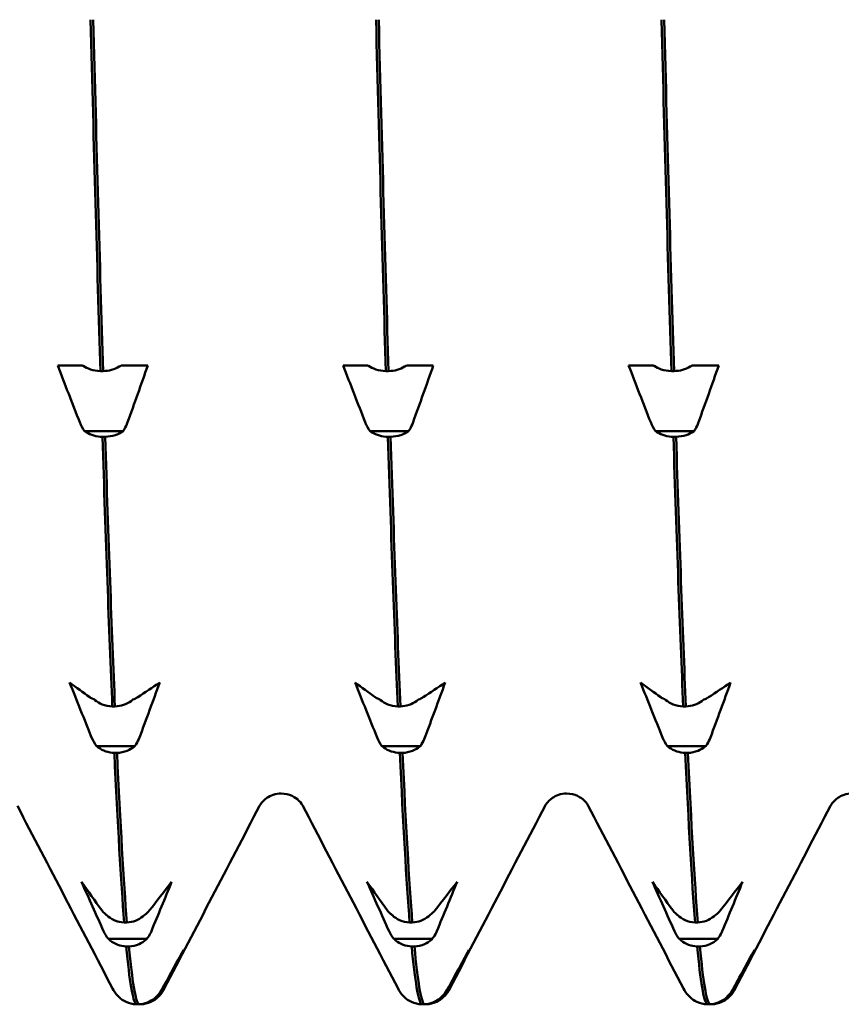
# Model space of a CAD drawing. Header units: millimetres. Extents: x 41 to 192, y 95 to 246.
# Tile 14 of 22: x 116.94 to 122.17, y 190.38 to 196.64. Entities that reach past the tile are written whole.
import ezdxf

# ---------------------------------------------------------------- set-up
doc = ezdxf.new("R2010")
doc.units = ezdxf.units.MM
doc.layers.add('Видимый контур (ГОСТ)', color=7, linetype='Continuous', lineweight=50)

msp = doc.modelspace()

# ---------------------------------------------------------------- linework, layer by layer
at = {"layer": 'Видимый контур (ГОСТ)'}
for p, q in [((117.1823, 194.4433), (117.3111, 194.4433)), ((117.3111, 194.4433), (117.3398, 194.4433)), ((117.5849, 194.4433), (117.6153, 194.4433)), ((117.6153, 194.4433), (117.7556, 194.4433)), ((118.9984, 194.4433), (119.1272, 194.4433)), ((119.1272, 194.4433), (119.1559, 194.4433)), ((119.401, 194.4433), (119.4314, 194.4433)), ((119.4314, 194.4433), (119.5717, 194.4433)), ((120.8145, 194.4433), (120.9433, 194.4433)), ((120.9433, 194.4433), (120.972, 194.4433)), ((121.2171, 194.4433), (121.2475, 194.4433)), ((121.2475, 194.4433), (121.3878, 194.4433)), ((117.4539, 194.4073), (117.4709, 194.4073)), ((119.27, 194.4073), (119.287, 194.4073)), ((121.0861, 194.4073), (121.1031, 194.4073)), ((117.5981, 194.025), (117.3529, 194.025)), ((117.484, 193.989), (117.467, 193.989)), ((119.4142, 194.025), (119.169, 194.025)), ((119.3001, 193.989), (119.2831, 193.989)), ((121.2303, 194.025), (120.9851, 194.025)), ((121.1162, 193.989), (121.0992, 193.989)), ((117.5296, 192.2727), (117.5465, 192.2727)), ((119.3457, 192.2727), (119.3626, 192.2727)), ((121.1618, 192.2727), (121.1787, 192.2727)), ((117.6738, 192.021), (117.4286, 192.021)), ((117.5596, 191.9769), (117.5427, 191.9769)), ((119.4899, 192.021), (119.2447, 192.021)), ((119.3757, 191.9769), (119.3588, 191.9769)), ((121.306, 192.021), (121.0608, 192.021)), ((121.1918, 191.9769), (121.1749, 191.9769)), ((117.6052, 190.898), (117.6222, 190.898)), ((119.4213, 190.898), (119.4383, 190.898)), ((121.2374, 190.898), (121.2544, 190.898)), ((117.7494, 190.7941), (117.5043, 190.7941)), ((119.5655, 190.7941), (119.3204, 190.7941)), ((121.3816, 190.7941), (121.1365, 190.7941)), ((117.6353, 190.7449), (117.6183, 190.7449)), ((119.4514, 190.7449), (119.4344, 190.7449)), ((121.2675, 190.7449), (121.2505, 190.7449)), ((117.8251, 190.4278), (117.8119, 190.4278)), ((119.6412, 190.4278), (119.628, 190.4278)), ((121.4573, 190.4278), (121.4441, 190.4278)), ((117.6809, 190.3769), (117.6979, 190.3769)), ((117.711, 190.3769), (117.6979, 190.3769)), ((119.497, 190.3769), (119.514, 190.3769)), ((119.5271, 190.3769), (119.514, 190.3769)), ((121.3131, 190.3769), (121.3301, 190.3769)), ((121.3432, 190.3769), (121.3301, 190.3769))]:
    msp.add_line(p, q, dxfattribs=at)
for points in [[(117.3913, 196.6441), (117.4122, 195.8395), (117.433, 195.088), (117.4539, 194.4073)], [(117.4709, 194.4073), (117.45, 195.088), (117.4292, 195.8395), (117.4083, 196.6441)], [(119.2074, 196.6441), (119.2283, 195.8395), (119.2491, 195.088), (119.27, 194.4073)], [(119.287, 194.4073), (119.2661, 195.088), (119.2453, 195.8395), (119.2244, 196.6441)], [(121.0235, 196.6441), (121.0444, 195.8395), (121.0652, 195.088), (121.0861, 194.4073)], [(121.1031, 194.4073), (121.0822, 195.088), (121.0614, 195.8395), (121.0405, 196.6441)], [(117.3225, 194.0814), (117.2755, 194.2018), (117.2287, 194.3225), (117.1823, 194.4433)], [(117.7556, 194.4433), (117.713, 194.3225), (117.6701, 194.2018), (117.6267, 194.0814)], [(119.1386, 194.0814), (119.0916, 194.2018), (119.0448, 194.3225), (118.9984, 194.4433)], [(119.5717, 194.4433), (119.5291, 194.3225), (119.4862, 194.2018), (119.4428, 194.0814)], [(120.9547, 194.0814), (120.9077, 194.2018), (120.8609, 194.3225), (120.8145, 194.4433)], [(121.3878, 194.4433), (121.3452, 194.3225), (121.3023, 194.2018), (121.2589, 194.0814)], [(117.3529, 194.025), (117.3409, 194.0416), (117.3307, 194.0606), (117.3225, 194.0814)], [(119.169, 194.025), (119.157, 194.0416), (119.1468, 194.0606), (119.1386, 194.0814)], [(120.9851, 194.025), (120.9731, 194.0416), (120.9629, 194.0606), (120.9547, 194.0814)], [(117.467, 193.989), (117.4879, 193.3385), (117.5087, 192.7619), (117.5296, 192.2727)], [(117.5465, 192.2727), (117.5257, 192.7619), (117.5048, 193.3385), (117.484, 193.989)], [(119.2831, 193.989), (119.304, 193.3385), (119.3248, 192.7619), (119.3457, 192.2727)], [(119.3626, 192.2727), (119.3418, 192.7619), (119.3209, 193.3385), (119.3001, 193.989)], [(121.0992, 193.989), (121.1201, 193.3385), (121.1409, 192.7619), (121.1618, 192.2727)], [(121.1787, 192.2727), (121.1579, 192.7619), (121.137, 193.3385), (121.1162, 193.989)], [(117.3982, 192.0754), (117.3512, 192.1918), (117.3044, 192.3083), (117.258, 192.425)], [(117.258, 192.425), (117.3005, 192.3937), (117.3435, 192.3625), (117.3868, 192.3313)], [(117.691, 192.3313), (117.7381, 192.3625), (117.7848, 192.3937), (117.8312, 192.425)], [(117.8312, 192.425), (117.7887, 192.3083), (117.7457, 192.1918), (117.7024, 192.0754)], [(119.2143, 192.0754), (119.1673, 192.1918), (119.1205, 192.3083), (119.0741, 192.425)], [(119.0741, 192.425), (119.1166, 192.3937), (119.1596, 192.3625), (119.2029, 192.3313)], [(119.5071, 192.3313), (119.5542, 192.3625), (119.6009, 192.3937), (119.6473, 192.425)], [(119.6473, 192.425), (119.6048, 192.3083), (119.5618, 192.1918), (119.5185, 192.0754)], [(121.0304, 192.0754), (120.9834, 192.1918), (120.9366, 192.3083), (120.8902, 192.425)], [(120.8902, 192.425), (120.9327, 192.3937), (120.9757, 192.3625), (121.019, 192.3313)], [(121.3232, 192.3313), (121.3703, 192.3625), (121.417, 192.3937), (121.4634, 192.425)], [(121.4634, 192.425), (121.4209, 192.3083), (121.3779, 192.1918), (121.3346, 192.0754)], [(117.6606, 192.3168), (117.6726, 192.3211), (117.6829, 192.326), (117.691, 192.3313)], [(119.4767, 192.3168), (119.4887, 192.3211), (119.499, 192.326), (119.5071, 192.3313)], [(121.2928, 192.3168), (121.3048, 192.3211), (121.3151, 192.326), (121.3232, 192.3313)], [(117.4286, 192.021), (117.4166, 192.037), (117.4064, 192.0553), (117.3982, 192.0754)], [(119.2447, 192.021), (119.2327, 192.037), (119.2225, 192.0553), (119.2143, 192.0754)], [(121.0608, 192.021), (121.0488, 192.037), (121.0386, 192.0553), (121.0304, 192.0754)], [(117.5427, 191.9769), (117.5635, 191.5247), (117.5844, 191.1622), (117.6052, 190.898)], [(117.6222, 190.898), (117.6014, 191.1622), (117.5805, 191.5247), (117.5596, 191.9769)], [(119.3588, 191.9769), (119.3796, 191.5247), (119.4005, 191.1622), (119.4213, 190.898)], [(119.4383, 190.898), (119.4175, 191.1622), (119.3966, 191.5247), (119.3757, 191.9769)], [(121.1749, 191.9769), (121.1957, 191.5247), (121.2166, 191.1622), (121.2374, 190.898)], [(121.2544, 190.898), (121.2336, 191.1622), (121.2127, 191.5247), (121.1918, 191.9769)], [(117.5315, 190.477), (117.3295, 190.8646), (117.1275, 191.2523), (116.9255, 191.6399)], [(118.4664, 191.6399), (118.2644, 191.2523), (118.0624, 190.8646), (117.8604, 190.477)], [(119.3476, 190.477), (119.1456, 190.8646), (118.9436, 191.2523), (118.7416, 191.6399)], [(120.2825, 191.6399), (120.0805, 191.2523), (119.8785, 190.8646), (119.6765, 190.477)], [(121.1637, 190.477), (120.9617, 190.8646), (120.7597, 191.2523), (120.5577, 191.6399)], [(122.0986, 191.6399), (121.8966, 191.2523), (121.6946, 190.8646), (121.4926, 190.477)], [(117.4739, 190.8429), (117.4268, 190.9472), (117.3801, 191.0516), (117.3337, 191.1563)], [(117.3337, 191.1563), (117.3762, 191.0959), (117.4191, 191.0355), (117.4625, 190.9753)], [(117.7667, 190.9753), (117.8137, 191.0355), (117.8605, 191.0959), (117.9069, 191.1563)], [(117.9069, 191.1563), (117.8644, 191.0516), (117.8214, 190.9471), (117.7781, 190.8429)], [(119.29, 190.8429), (119.2429, 190.9472), (119.1962, 191.0516), (119.1498, 191.1563)], [(119.1498, 191.1563), (119.1923, 191.0959), (119.2352, 191.0355), (119.2786, 190.9753)], [(119.5828, 190.9753), (119.6298, 191.0355), (119.6766, 191.0959), (119.723, 191.1563)], [(119.723, 191.1563), (119.6805, 191.0516), (119.6375, 190.9471), (119.5942, 190.8429)], [(121.1061, 190.8429), (121.059, 190.9472), (121.0123, 191.0516), (120.9659, 191.1563)], [(120.9659, 191.1563), (121.0084, 191.0959), (121.0513, 191.0355), (121.0947, 190.9753)], [(121.3989, 190.9753), (121.4459, 191.0355), (121.4927, 191.0959), (121.5391, 191.1563)], [(121.5391, 191.1563), (121.4966, 191.0516), (121.4536, 190.9471), (121.4103, 190.8429)], [(117.7363, 190.9472), (117.7483, 190.9554), (117.7585, 190.9649), (117.7667, 190.9753)], [(119.5524, 190.9472), (119.5644, 190.9554), (119.5746, 190.9649), (119.5828, 190.9753)], [(121.3685, 190.9472), (121.3805, 190.9554), (121.3907, 190.9649), (121.3989, 190.9753)], [(117.5043, 190.7941), (117.4923, 190.8084), (117.482, 190.8248), (117.4739, 190.8429)], [(119.3204, 190.7941), (119.3084, 190.8084), (119.2981, 190.8248), (119.29, 190.8429)], [(121.1365, 190.7941), (121.1245, 190.8084), (121.1142, 190.8248), (121.1061, 190.8429)], [(117.6183, 190.7449), (117.6392, 190.5219), (117.66, 190.3982), (117.6809, 190.3769)], [(117.6979, 190.3769), (117.677, 190.3982), (117.6562, 190.5219), (117.6353, 190.7449)], [(117.8423, 190.4676), (117.8894, 190.5528), (117.9362, 190.6381), (117.9826, 190.7235)], [(117.9826, 190.7235), (117.94, 190.6381), (117.8971, 190.5528), (117.8538, 190.4676)], [(119.4344, 190.7449), (119.4553, 190.5219), (119.4761, 190.3982), (119.497, 190.3769)], [(119.514, 190.3769), (119.4931, 190.3982), (119.4723, 190.5219), (119.4514, 190.7449)], [(119.6584, 190.4676), (119.7055, 190.5528), (119.7523, 190.6381), (119.7987, 190.7235)], [(119.7987, 190.7235), (119.7561, 190.6381), (119.7132, 190.5528), (119.6699, 190.4676)], [(121.2505, 190.7449), (121.2714, 190.5219), (121.2922, 190.3982), (121.3131, 190.3769)], [(121.3301, 190.3769), (121.3092, 190.3982), (121.2884, 190.5219), (121.2675, 190.7449)], [(121.4745, 190.4676), (121.5216, 190.5528), (121.5684, 190.6381), (121.6148, 190.7235)], [(121.6148, 190.7235), (121.5722, 190.6381), (121.5293, 190.5528), (121.486, 190.4676)], [(117.5666, 190.428), (117.5477, 190.4474), (117.5385, 190.4635), (117.5315, 190.477)], [(117.8119, 190.4278), (117.824, 190.4395), (117.8342, 190.4529), (117.8423, 190.4676)], [(117.8604, 190.477), (117.8534, 190.4635), (117.8442, 190.4474), (117.8253, 190.428)], [(119.3827, 190.428), (119.3638, 190.4474), (119.3546, 190.4635), (119.3476, 190.477)], [(119.628, 190.4278), (119.6401, 190.4395), (119.6503, 190.4529), (119.6584, 190.4676)], [(119.6765, 190.477), (119.6695, 190.4635), (119.6603, 190.4474), (119.6414, 190.428)], [(121.1988, 190.428), (121.1799, 190.4474), (121.1707, 190.4635), (121.1637, 190.477)], [(121.4441, 190.4278), (121.4562, 190.4395), (121.4664, 190.4529), (121.4745, 190.4676)], [(121.4926, 190.477), (121.4856, 190.4635), (121.4764, 190.4474), (121.4575, 190.428)], [(117.5666, 190.428), (117.5667, 190.4279), (117.5667, 190.4279), (117.5668, 190.4278)], [(119.3827, 190.428), (119.3828, 190.4279), (119.3828, 190.4279), (119.3829, 190.4278)], [(121.1988, 190.428), (121.1989, 190.4279), (121.1989, 190.4279), (121.199, 190.4278)]]:
    msp.add_open_spline(points, degree=3, dxfattribs=at)
for points, knots in [([(117.3398, 194.4433), (117.3411, 194.4423), (117.3424, 194.4414), (117.3573, 194.4314), (117.3728, 194.4239), (117.41, 194.4117), (117.4317, 194.408), (117.4539, 194.4073)], [-0.01282665, -0.01282665, -0.01282665, -0.01282665, -0.01227145, -0.01227145, -0.00665799, -0.00665799, 0, 0, 0, 0]), ([(117.4709, 194.4073), (117.4896, 194.4079), (117.508, 194.4106), (117.5428, 194.4203), (117.559, 194.4271), (117.5773, 194.438), (117.5812, 194.4406), (117.5849, 194.4433)], [-0.01787911, -0.01787911, -0.01787911, -0.01787911, -0.01226751, -0.01226751, -0.00665623, -0.00665623, -0.00506216, -0.00506216, -0.00506216, -0.00506216]), ([(119.1559, 194.4433), (119.1572, 194.4423), (119.1585, 194.4414), (119.1734, 194.4314), (119.1889, 194.4239), (119.2261, 194.4117), (119.2478, 194.408), (119.27, 194.4073)], [-0.01282665, -0.01282665, -0.01282665, -0.01282665, -0.01227145, -0.01227145, -0.00665799, -0.00665799, 0, 0, 0, 0]), ([(119.287, 194.4073), (119.3057, 194.4079), (119.3241, 194.4106), (119.3589, 194.4203), (119.3751, 194.4271), (119.3934, 194.438), (119.3973, 194.4406), (119.401, 194.4433)], [-0.01787911, -0.01787911, -0.01787911, -0.01787911, -0.01226751, -0.01226751, -0.00665623, -0.00665623, -0.00506216, -0.00506216, -0.00506216, -0.00506216]), ([(120.972, 194.4433), (120.9733, 194.4423), (120.9746, 194.4414), (120.9895, 194.4314), (121.005, 194.4239), (121.0422, 194.4117), (121.0639, 194.408), (121.0861, 194.4073)], [-0.01282665, -0.01282665, -0.01282665, -0.01282665, -0.01227145, -0.01227145, -0.00665799, -0.00665799, 0, 0, 0, 0]), ([(121.1031, 194.4073), (121.1218, 194.4079), (121.1402, 194.4106), (121.175, 194.4203), (121.1912, 194.4271), (121.2095, 194.438), (121.2134, 194.4406), (121.2171, 194.4433)], [-0.01787911, -0.01787911, -0.01787911, -0.01787911, -0.01226751, -0.01226751, -0.00665623, -0.00665623, -0.00506216, -0.00506216, -0.00506216, -0.00506216]), ([(117.6267, 194.0814), (117.6211, 194.0658), (117.6141, 194.0507), (117.6032, 194.0327), (117.6007, 194.0288), (117.5981, 194.025)], [-0.020105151, -0.020105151, -0.020105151, -0.020105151, -0.01516841, -0.01516841, -0.013799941, -0.013799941, -0.013799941, -0.013799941]), ([(119.4428, 194.0814), (119.4372, 194.0658), (119.4302, 194.0507), (119.4193, 194.0327), (119.4168, 194.0288), (119.4142, 194.025)], [-0.020105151, -0.020105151, -0.020105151, -0.020105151, -0.01516841, -0.01516841, -0.013799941, -0.013799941, -0.013799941, -0.013799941]), ([(121.2589, 194.0814), (121.2533, 194.0658), (121.2463, 194.0507), (121.2354, 194.0327), (121.2329, 194.0288), (121.2303, 194.025)], [-0.020105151, -0.020105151, -0.020105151, -0.020105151, -0.01516841, -0.01516841, -0.013799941, -0.013799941, -0.013799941, -0.013799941]), ([(117.467, 193.989), (117.4483, 193.9896), (117.4299, 193.9924), (117.3951, 194.002), (117.3789, 194.0089), (117.3605, 194.0198), (117.3566, 194.0224), (117.3529, 194.025)], [-0.01787911, -0.01787911, -0.01787911, -0.01787911, -0.01226751, -0.01226751, -0.00665623, -0.00665623, -0.00506216, -0.00506216, -0.00506216, -0.00506216]), ([(117.5981, 194.025), (117.5968, 194.0241), (117.5955, 194.0232), (117.5806, 194.0132), (117.565, 194.0057), (117.5279, 193.9935), (117.5061, 193.9897), (117.484, 193.989)], [-0.01282665, -0.01282665, -0.01282665, -0.01282665, -0.01227145, -0.01227145, -0.00665799, -0.00665799, 0, 0, 0, 0]), ([(119.2831, 193.989), (119.2644, 193.9896), (119.246, 193.9924), (119.2112, 194.002), (119.195, 194.0089), (119.1766, 194.0198), (119.1727, 194.0224), (119.169, 194.025)], [-0.01787911, -0.01787911, -0.01787911, -0.01787911, -0.01226751, -0.01226751, -0.00665623, -0.00665623, -0.00506216, -0.00506216, -0.00506216, -0.00506216]), ([(119.4142, 194.025), (119.4129, 194.0241), (119.4116, 194.0232), (119.3967, 194.0132), (119.3811, 194.0057), (119.344, 193.9935), (119.3222, 193.9897), (119.3001, 193.989)], [-0.01282665, -0.01282665, -0.01282665, -0.01282665, -0.01227145, -0.01227145, -0.00665799, -0.00665799, 0, 0, 0, 0]), ([(121.0992, 193.989), (121.0805, 193.9896), (121.0621, 193.9924), (121.0273, 194.002), (121.0111, 194.0089), (120.9927, 194.0198), (120.9888, 194.0224), (120.9851, 194.025)], [-0.01787911, -0.01787911, -0.01787911, -0.01787911, -0.01226751, -0.01226751, -0.00665623, -0.00665623, -0.00506216, -0.00506216, -0.00506216, -0.00506216]), ([(121.2303, 194.025), (121.229, 194.0241), (121.2277, 194.0232), (121.2128, 194.0132), (121.1972, 194.0057), (121.1601, 193.9935), (121.1383, 193.9897), (121.1162, 193.989)], [-0.01282665, -0.01282665, -0.01282665, -0.01282665, -0.01227145, -0.01227145, -0.00665799, -0.00665799, 0, 0, 0, 0]), ([(117.3868, 192.3313), (117.3924, 192.3273), (117.3994, 192.3234), (117.4104, 192.3187), (117.4128, 192.3177), (117.4155, 192.3168)], [-0.020105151, -0.020105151, -0.020105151, -0.020105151, -0.01516841, -0.01516841, -0.013799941, -0.013799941, -0.013799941, -0.013799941]), ([(117.4155, 192.3168), (117.4168, 192.3156), (117.4181, 192.3145), (117.4329, 192.3022), (117.4485, 192.293), (117.4856, 192.2781), (117.5074, 192.2735), (117.5296, 192.2727)], [-0.01282665, -0.01282665, -0.01282665, -0.01282665, -0.01227145, -0.01227145, -0.00665799, -0.00665799, 0, 0, 0, 0]), ([(117.5465, 192.2727), (117.5652, 192.2734), (117.5837, 192.2768), (117.6185, 192.2886), (117.6347, 192.2969), (117.653, 192.3104), (117.6569, 192.3135), (117.6606, 192.3168)], [-0.01787911, -0.01787911, -0.01787911, -0.01787911, -0.01226751, -0.01226751, -0.00665623, -0.00665623, -0.00506216, -0.00506216, -0.00506216, -0.00506216]), ([(119.2029, 192.3313), (119.2085, 192.3273), (119.2155, 192.3234), (119.2265, 192.3187), (119.2289, 192.3177), (119.2316, 192.3168)], [-0.020105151, -0.020105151, -0.020105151, -0.020105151, -0.01516841, -0.01516841, -0.013799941, -0.013799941, -0.013799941, -0.013799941]), ([(119.2316, 192.3168), (119.2329, 192.3156), (119.2342, 192.3145), (119.249, 192.3022), (119.2646, 192.293), (119.3017, 192.2781), (119.3235, 192.2735), (119.3457, 192.2727)], [-0.01282665, -0.01282665, -0.01282665, -0.01282665, -0.01227145, -0.01227145, -0.00665799, -0.00665799, 0, 0, 0, 0]), ([(119.3626, 192.2727), (119.3813, 192.2734), (119.3998, 192.2768), (119.4346, 192.2886), (119.4508, 192.2969), (119.4691, 192.3104), (119.473, 192.3135), (119.4767, 192.3168)], [-0.01787911, -0.01787911, -0.01787911, -0.01787911, -0.01226751, -0.01226751, -0.00665623, -0.00665623, -0.00506216, -0.00506216, -0.00506216, -0.00506216]), ([(121.019, 192.3313), (121.0246, 192.3273), (121.0316, 192.3234), (121.0426, 192.3187), (121.045, 192.3177), (121.0477, 192.3168)], [-0.020105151, -0.020105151, -0.020105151, -0.020105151, -0.01516841, -0.01516841, -0.013799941, -0.013799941, -0.013799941, -0.013799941]), ([(121.0477, 192.3168), (121.049, 192.3156), (121.0503, 192.3145), (121.0651, 192.3022), (121.0807, 192.293), (121.1178, 192.2781), (121.1396, 192.2735), (121.1618, 192.2727)], [-0.01282665, -0.01282665, -0.01282665, -0.01282665, -0.01227145, -0.01227145, -0.00665799, -0.00665799, 0, 0, 0, 0]), ([(121.1787, 192.2727), (121.1974, 192.2734), (121.2159, 192.2768), (121.2507, 192.2886), (121.2669, 192.2969), (121.2852, 192.3104), (121.2891, 192.3135), (121.2928, 192.3168)], [-0.01787911, -0.01787911, -0.01787911, -0.01787911, -0.01226751, -0.01226751, -0.00665623, -0.00665623, -0.00506216, -0.00506216, -0.00506216, -0.00506216]), ([(117.7024, 192.0754), (117.6968, 192.0604), (117.6898, 192.0458), (117.6789, 192.0284), (117.6764, 192.0247), (117.6738, 192.021)], [-0.020105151, -0.020105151, -0.020105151, -0.020105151, -0.01516841, -0.01516841, -0.013799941, -0.013799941, -0.013799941, -0.013799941]), ([(119.5185, 192.0754), (119.5129, 192.0604), (119.5059, 192.0458), (119.495, 192.0284), (119.4925, 192.0247), (119.4899, 192.021)], [-0.020105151, -0.020105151, -0.020105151, -0.020105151, -0.01516841, -0.01516841, -0.013799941, -0.013799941, -0.013799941, -0.013799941]), ([(121.3346, 192.0754), (121.329, 192.0604), (121.322, 192.0458), (121.3111, 192.0284), (121.3086, 192.0247), (121.306, 192.021)], [-0.020105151, -0.020105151, -0.020105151, -0.020105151, -0.01516841, -0.01516841, -0.013799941, -0.013799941, -0.013799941, -0.013799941]), ([(117.5427, 191.9769), (117.524, 191.9777), (117.5056, 191.981), (117.4707, 191.9928), (117.4545, 192.0012), (117.4362, 192.0146), (117.4323, 192.0178), (117.4286, 192.021)], [-0.01787911, -0.01787911, -0.01787911, -0.01787911, -0.01226751, -0.01226751, -0.00665623, -0.00665623, -0.00506216, -0.00506216, -0.00506216, -0.00506216]), ([(117.6738, 192.021), (117.6725, 192.0199), (117.6711, 192.0188), (117.6563, 192.0065), (117.6407, 191.9973), (117.6036, 191.9824), (117.5818, 191.9778), (117.5596, 191.9769)], [-0.01282665, -0.01282665, -0.01282665, -0.01282665, -0.01227145, -0.01227145, -0.00665799, -0.00665799, 0, 0, 0, 0]), ([(119.3588, 191.9769), (119.3401, 191.9777), (119.3217, 191.981), (119.2868, 191.9928), (119.2706, 192.0012), (119.2523, 192.0146), (119.2484, 192.0178), (119.2447, 192.021)], [-0.01787911, -0.01787911, -0.01787911, -0.01787911, -0.01226751, -0.01226751, -0.00665623, -0.00665623, -0.00506216, -0.00506216, -0.00506216, -0.00506216]), ([(119.4899, 192.021), (119.4886, 192.0199), (119.4872, 192.0188), (119.4724, 192.0065), (119.4568, 191.9973), (119.4197, 191.9824), (119.3979, 191.9778), (119.3757, 191.9769)], [-0.01282665, -0.01282665, -0.01282665, -0.01282665, -0.01227145, -0.01227145, -0.00665799, -0.00665799, 0, 0, 0, 0]), ([(121.1749, 191.9769), (121.1562, 191.9777), (121.1378, 191.981), (121.1029, 191.9928), (121.0867, 192.0012), (121.0684, 192.0146), (121.0645, 192.0178), (121.0608, 192.021)], [-0.01787911, -0.01787911, -0.01787911, -0.01787911, -0.01226751, -0.01226751, -0.00665623, -0.00665623, -0.00506216, -0.00506216, -0.00506216, -0.00506216]), ([(121.306, 192.021), (121.3047, 192.0199), (121.3033, 192.0188), (121.2885, 192.0065), (121.2729, 191.9973), (121.2358, 191.9824), (121.214, 191.9778), (121.1918, 191.9769)], [-0.01282665, -0.01282665, -0.01282665, -0.01282665, -0.01227145, -0.01227145, -0.00665799, -0.00665799, 0, 0, 0, 0]), ([(118.604, 191.7186), (118.5682, 191.7186), (118.534, 191.705), (118.4947, 191.6783), (118.4843, 191.6661), (118.4715, 191.6493), (118.4684, 191.6437), (118.4664, 191.6399)], [0, 0, 0, 0, 0.02184572, 0.02184572, 0.04082686, 0.04082686, 0.05840191, 0.05840191, 0.05840191, 0.05840191]), ([(118.7416, 191.6399), (118.7384, 191.646), (118.7329, 191.6575), (118.7054, 191.6838), (118.6918, 191.6944), (118.6541, 191.7122), (118.6292, 191.7186), (118.604, 191.7186)], [0, 0, 0, 0, 0.02824653, 0.02824653, 0.04306105, 0.04306105, 0.05842711, 0.05842711, 0.05842711, 0.05842711]), ([(120.4201, 191.7186), (120.3843, 191.7186), (120.3501, 191.705), (120.3108, 191.6783), (120.3004, 191.6661), (120.2876, 191.6493), (120.2845, 191.6437), (120.2825, 191.6399)], [0, 0, 0, 0, 0.02184572, 0.02184572, 0.04082686, 0.04082686, 0.05840191, 0.05840191, 0.05840191, 0.05840191]), ([(120.5577, 191.6399), (120.5545, 191.646), (120.549, 191.6575), (120.5215, 191.6838), (120.5079, 191.6944), (120.4702, 191.7122), (120.4453, 191.7186), (120.4201, 191.7186)], [0, 0, 0, 0, 0.02824653, 0.02824653, 0.04306105, 0.04306105, 0.05842711, 0.05842711, 0.05842711, 0.05842711]), ([(122.2362, 191.7186), (122.2004, 191.7186), (122.1662, 191.705), (122.1269, 191.6783), (122.1165, 191.6661), (122.1037, 191.6493), (122.1006, 191.6437), (122.0986, 191.6399)], [0, 0, 0, 0, 0.02184572, 0.02184572, 0.04082686, 0.04082686, 0.05840191, 0.05840191, 0.05840191, 0.05840191]), ([(117.4625, 190.9753), (117.4681, 190.9675), (117.4751, 190.96), (117.486, 190.951), (117.4885, 190.949), (117.4911, 190.9472)], [-0.020105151, -0.020105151, -0.020105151, -0.020105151, -0.01516841, -0.01516841, -0.013799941, -0.013799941, -0.013799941, -0.013799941]), ([(119.2786, 190.9753), (119.2842, 190.9675), (119.2912, 190.96), (119.3021, 190.951), (119.3046, 190.949), (119.3072, 190.9472)], [-0.020105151, -0.020105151, -0.020105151, -0.020105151, -0.01516841, -0.01516841, -0.013799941, -0.013799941, -0.013799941, -0.013799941]), ([(121.0947, 190.9753), (121.1003, 190.9675), (121.1073, 190.96), (121.1182, 190.951), (121.1207, 190.949), (121.1233, 190.9472)], [-0.020105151, -0.020105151, -0.020105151, -0.020105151, -0.01516841, -0.01516841, -0.013799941, -0.013799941, -0.013799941, -0.013799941]), ([(117.4911, 190.9472), (117.4924, 190.9459), (117.4937, 190.9446), (117.5086, 190.9309), (117.5242, 190.9207), (117.5613, 190.9041), (117.5831, 190.8989), (117.6052, 190.898)], [-0.01282665, -0.01282665, -0.01282665, -0.01282665, -0.01227145, -0.01227145, -0.00665799, -0.00665799, 0, 0, 0, 0]), ([(117.6222, 190.898), (117.6409, 190.8988), (117.6593, 190.9026), (117.6942, 190.9157), (117.7103, 190.925), (117.7287, 190.94), (117.7326, 190.9435), (117.7363, 190.9472)], [-0.01787911, -0.01787911, -0.01787911, -0.01787911, -0.01226751, -0.01226751, -0.00665623, -0.00665623, -0.00506216, -0.00506216, -0.00506216, -0.00506216]), ([(119.3072, 190.9472), (119.3085, 190.9459), (119.3098, 190.9446), (119.3247, 190.9309), (119.3403, 190.9207), (119.3774, 190.9041), (119.3992, 190.8989), (119.4213, 190.898)], [-0.01282665, -0.01282665, -0.01282665, -0.01282665, -0.01227145, -0.01227145, -0.00665799, -0.00665799, 0, 0, 0, 0]), ([(119.4383, 190.898), (119.457, 190.8988), (119.4754, 190.9026), (119.5103, 190.9157), (119.5264, 190.925), (119.5448, 190.94), (119.5487, 190.9435), (119.5524, 190.9472)], [-0.01787911, -0.01787911, -0.01787911, -0.01787911, -0.01226751, -0.01226751, -0.00665623, -0.00665623, -0.00506216, -0.00506216, -0.00506216, -0.00506216]), ([(121.1233, 190.9472), (121.1246, 190.9459), (121.1259, 190.9446), (121.1408, 190.9309), (121.1564, 190.9207), (121.1935, 190.9041), (121.2153, 190.8989), (121.2374, 190.898)], [-0.01282665, -0.01282665, -0.01282665, -0.01282665, -0.01227145, -0.01227145, -0.00665799, -0.00665799, 0, 0, 0, 0]), ([(121.2544, 190.898), (121.2731, 190.8988), (121.2915, 190.9026), (121.3264, 190.9157), (121.3425, 190.925), (121.3609, 190.94), (121.3648, 190.9435), (121.3685, 190.9472)], [-0.01787911, -0.01787911, -0.01787911, -0.01787911, -0.01226751, -0.01226751, -0.00665623, -0.00665623, -0.00506216, -0.00506216, -0.00506216, -0.00506216]), ([(117.7781, 190.8429), (117.7725, 190.8294), (117.7655, 190.8163), (117.7545, 190.8007), (117.752, 190.7973), (117.7494, 190.7941)], [-0.020105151, -0.020105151, -0.020105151, -0.020105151, -0.01516841, -0.01516841, -0.013799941, -0.013799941, -0.013799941, -0.013799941]), ([(119.5942, 190.8429), (119.5886, 190.8294), (119.5816, 190.8163), (119.5706, 190.8007), (119.5681, 190.7973), (119.5655, 190.7941)], [-0.020105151, -0.020105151, -0.020105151, -0.020105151, -0.01516841, -0.01516841, -0.013799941, -0.013799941, -0.013799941, -0.013799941]), ([(121.4103, 190.8429), (121.4047, 190.8294), (121.3977, 190.8163), (121.3867, 190.8007), (121.3842, 190.7973), (121.3816, 190.7941)], [-0.020105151, -0.020105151, -0.020105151, -0.020105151, -0.01516841, -0.01516841, -0.013799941, -0.013799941, -0.013799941, -0.013799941]), ([(117.6183, 190.7449), (117.5996, 190.7457), (117.5812, 190.7495), (117.5464, 190.7626), (117.5302, 190.772), (117.5119, 190.7869), (117.508, 190.7904), (117.5043, 190.7941)], [-0.01787911, -0.01787911, -0.01787911, -0.01787911, -0.01226751, -0.01226751, -0.00665623, -0.00665623, -0.00506216, -0.00506216, -0.00506216, -0.00506216]), ([(117.7494, 190.7941), (117.7481, 190.7928), (117.7468, 190.7915), (117.7319, 190.7778), (117.7164, 190.7676), (117.6793, 190.751), (117.6575, 190.7458), (117.6353, 190.7449)], [-0.01282665, -0.01282665, -0.01282665, -0.01282665, -0.01227145, -0.01227145, -0.00665799, -0.00665799, 0, 0, 0, 0]), ([(119.4344, 190.7449), (119.4157, 190.7457), (119.3973, 190.7495), (119.3625, 190.7626), (119.3463, 190.772), (119.328, 190.7869), (119.3241, 190.7904), (119.3204, 190.7941)], [-0.01787911, -0.01787911, -0.01787911, -0.01787911, -0.01226751, -0.01226751, -0.00665623, -0.00665623, -0.00506216, -0.00506216, -0.00506216, -0.00506216]), ([(119.5655, 190.7941), (119.5642, 190.7928), (119.5629, 190.7915), (119.548, 190.7778), (119.5325, 190.7676), (119.4954, 190.751), (119.4736, 190.7458), (119.4514, 190.7449)], [-0.01282665, -0.01282665, -0.01282665, -0.01282665, -0.01227145, -0.01227145, -0.00665799, -0.00665799, 0, 0, 0, 0]), ([(121.2505, 190.7449), (121.2318, 190.7457), (121.2134, 190.7495), (121.1786, 190.7626), (121.1624, 190.772), (121.1441, 190.7869), (121.1402, 190.7904), (121.1365, 190.7941)], [-0.01787911, -0.01787911, -0.01787911, -0.01787911, -0.01226751, -0.01226751, -0.00665623, -0.00665623, -0.00506216, -0.00506216, -0.00506216, -0.00506216]), ([(121.3816, 190.7941), (121.3803, 190.7928), (121.379, 190.7915), (121.3641, 190.7778), (121.3486, 190.7676), (121.3115, 190.751), (121.2897, 190.7458), (121.2675, 190.7449)], [-0.01282665, -0.01282665, -0.01282665, -0.01282665, -0.01227145, -0.01227145, -0.00665799, -0.00665799, 0, 0, 0, 0]), ([(117.8538, 190.4676), (117.8482, 190.4566), (117.8411, 190.4459), (117.8302, 190.4332), (117.8277, 190.4305), (117.8251, 190.4278)], [-0.020105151, -0.020105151, -0.020105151, -0.020105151, -0.01516841, -0.01516841, -0.013799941, -0.013799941, -0.013799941, -0.013799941]), ([(119.6699, 190.4676), (119.6643, 190.4566), (119.6572, 190.4459), (119.6463, 190.4332), (119.6438, 190.4305), (119.6412, 190.4278)], [-0.020105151, -0.020105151, -0.020105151, -0.020105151, -0.01516841, -0.01516841, -0.013799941, -0.013799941, -0.013799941, -0.013799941]), ([(121.486, 190.4676), (121.4804, 190.4566), (121.4733, 190.4459), (121.4624, 190.4332), (121.4599, 190.4305), (121.4573, 190.4278)], [-0.020105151, -0.020105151, -0.020105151, -0.020105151, -0.01516841, -0.01516841, -0.013799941, -0.013799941, -0.013799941, -0.013799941]), ([(117.5668, 190.4278), (117.5681, 190.4265), (117.5694, 190.4252), (117.5843, 190.411), (117.5999, 190.4004), (117.637, 190.3832), (117.6587, 190.3779), (117.6809, 190.3769)], [-0.01282665, -0.01282665, -0.01282665, -0.01282665, -0.01227145, -0.01227145, -0.00665799, -0.00665799, 0, 0, 0, 0]), ([(117.6979, 190.3769), (117.7166, 190.3777), (117.735, 190.3816), (117.7698, 190.3953), (117.786, 190.4049), (117.8043, 190.4204), (117.8082, 190.424), (117.8119, 190.4278)], [-0.01787911, -0.01787911, -0.01787911, -0.01787911, -0.01226751, -0.01226751, -0.00665623, -0.00665623, -0.00506216, -0.00506216, -0.00506216, -0.00506216]), ([(117.8251, 190.4278), (117.8238, 190.4265), (117.8225, 190.4252), (117.8076, 190.411), (117.792, 190.4004), (117.7549, 190.3832), (117.7332, 190.3779), (117.711, 190.3769)], [-0.01282665, -0.01282665, -0.01282665, -0.01282665, -0.01227145, -0.01227145, -0.00665799, -0.00665799, 0, 0, 0, 0]), ([(119.3829, 190.4278), (119.3842, 190.4265), (119.3855, 190.4252), (119.4004, 190.411), (119.416, 190.4004), (119.4531, 190.3832), (119.4748, 190.3779), (119.497, 190.3769)], [-0.01282665, -0.01282665, -0.01282665, -0.01282665, -0.01227145, -0.01227145, -0.00665799, -0.00665799, 0, 0, 0, 0]), ([(119.514, 190.3769), (119.5327, 190.3777), (119.5511, 190.3816), (119.5859, 190.3953), (119.6021, 190.4049), (119.6204, 190.4204), (119.6243, 190.424), (119.628, 190.4278)], [-0.01787911, -0.01787911, -0.01787911, -0.01787911, -0.01226751, -0.01226751, -0.00665623, -0.00665623, -0.00506216, -0.00506216, -0.00506216, -0.00506216]), ([(119.6412, 190.4278), (119.6399, 190.4265), (119.6386, 190.4252), (119.6237, 190.411), (119.6081, 190.4004), (119.571, 190.3832), (119.5493, 190.3779), (119.5271, 190.3769)], [-0.01282665, -0.01282665, -0.01282665, -0.01282665, -0.01227145, -0.01227145, -0.00665799, -0.00665799, 0, 0, 0, 0]), ([(121.199, 190.4278), (121.2003, 190.4265), (121.2016, 190.4252), (121.2165, 190.411), (121.2321, 190.4004), (121.2692, 190.3832), (121.2909, 190.3779), (121.3131, 190.3769)], [-0.01282665, -0.01282665, -0.01282665, -0.01282665, -0.01227145, -0.01227145, -0.00665799, -0.00665799, 0, 0, 0, 0]), ([(121.3301, 190.3769), (121.3488, 190.3777), (121.3672, 190.3816), (121.402, 190.3953), (121.4182, 190.4049), (121.4365, 190.4204), (121.4404, 190.424), (121.4441, 190.4278)], [-0.01787911, -0.01787911, -0.01787911, -0.01787911, -0.01226751, -0.01226751, -0.00665623, -0.00665623, -0.00506216, -0.00506216, -0.00506216, -0.00506216]), ([(121.4573, 190.4278), (121.456, 190.4265), (121.4547, 190.4252), (121.4398, 190.411), (121.4242, 190.4004), (121.3871, 190.3832), (121.3654, 190.3779), (121.3432, 190.3769)], [-0.01282665, -0.01282665, -0.01282665, -0.01282665, -0.01227145, -0.01227145, -0.00665799, -0.00665799, 0, 0, 0, 0])]:
    msp.add_open_spline(points, degree=3, knots=knots, dxfattribs=at)

doc.saveas('drawing.dxf')
